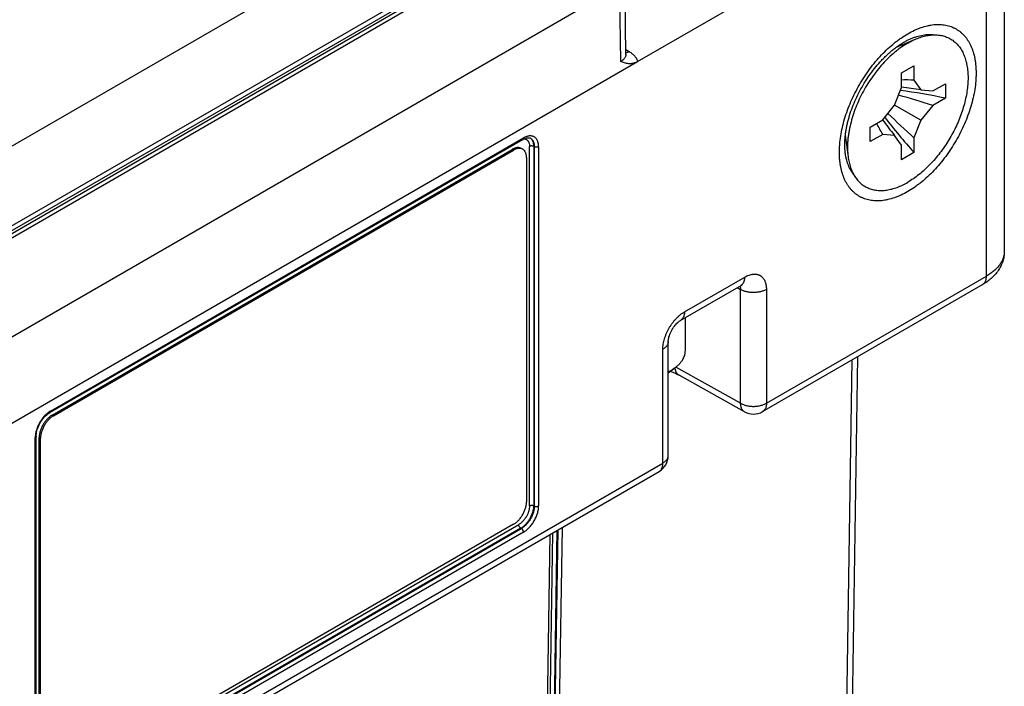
# Model space of a CAD drawing. Header units: inches. Extents: x 0 to 34, y 0 to 22.
# Tile 32 of 103: x 5.1 to 6.7, y 15.5 to 16.6. Entities that reach past the tile are written whole.
import ezdxf

# ---------------------------------------------------------------- set-up
doc = ezdxf.new("R2010")
doc.units = ezdxf.units.IN
doc.header["$LTSCALE"] = 1.87
doc.header["$MEASUREMENT"] = 0
doc.layers.get('0').update_dxf_attribs({"linetype": 'CONTINUOUS'})

msp = doc.modelspace()

# ---------------------------------------------------------------- linework, layer by layer
at = {"color": 7, "linetype": 'CONTINUOUS'}
for p, q in [((6.7342, 16.8979), (6.7342, 16.2368)), ((5.9183, 16.8758), (4.9119, 16.2948)), ((6.7049, 16.1962), (6.7049, 16.8769)), ((4.9436, 16.1632), (6.0331, 16.7923)), ((5.9741, 16.7774), (4.9693, 16.1973)), ((4.9748, 16.1928), (5.9756, 16.7707)), ((5.9831, 16.7699), (4.9822, 16.1921)), ((6.1149, 16.5595), (6.113, 16.6832)), ((6.1341, 16.5473), (6.3861, 16.6928)), ((6.1042, 16.6707), (5.0138, 16.0412)), ((6.1042, 16.6707), (6.1061, 16.5472)), ((6.5575, 16.5708), (6.5897, 16.5843)), ((6.1148, 16.5668), (6.12, 16.5638)), ((4.9858, 15.8843), (6.1341, 16.5473)), ((6.5659, 16.5288), (6.5864, 16.5406)), ((6.5864, 16.5406), (6.5864, 16.517)), ((6.5659, 16.5051), (6.5659, 16.5288)), ((6.5547, 16.4761), (6.5659, 16.5051)), ((6.5669, 16.5051), (6.566, 16.5052)), ((6.5864, 16.517), (6.5977, 16.501)), ((6.6172, 16.4992), (6.6377, 16.5111)), ((6.6377, 16.5111), (6.6377, 16.4874)), ((6.5977, 16.501), (6.6172, 16.4992)), ((6.6377, 16.4874), (6.6172, 16.4755)), ((6.5352, 16.4519), (6.5547, 16.4761)), ((6.5977, 16.4513), (6.5547, 16.4761)), ((6.6172, 16.4755), (6.5977, 16.4513)), ((6.5147, 16.44), (6.5352, 16.4519)), ((6.5147, 16.4163), (6.5147, 16.44)), ((6.5357, 16.451), (6.5352, 16.4518)), ((6.5977, 16.4513), (6.5864, 16.4223)), ((5.1729, 15.9752), (5.9473, 16.4223)), ((5.9576, 16.4223), (5.9586, 16.4218)), ((6.474, 16.4263), (6.4785, 16.3917)), ((6.5352, 16.4282), (6.5147, 16.4163)), ((6.5547, 16.4264), (6.5352, 16.4282)), ((6.5659, 16.4104), (6.5547, 16.4264)), ((6.5864, 16.4223), (6.5864, 16.3986)), ((5.1719, 15.9729), (5.9462, 16.42)), ((5.9571, 15.8205), (5.9571, 16.4084)), ((5.9586, 16.4218), (5.9586, 16.4218)), ((5.965, 16.408), (5.9642, 16.4084)), ((5.9642, 16.4084), (5.9642, 15.8205)), ((5.965, 15.82), (5.965, 16.408)), ((5.972, 16.408), (5.972, 15.8201)), ((6.5659, 16.3867), (6.5659, 16.4104)), ((5.1758, 15.9689), (5.9288, 16.4037)), ((5.1779, 15.9676), (5.931, 16.4025)), ((5.9288, 16.4037), (5.931, 16.4025)), ((5.9438, 16.4052), (5.946, 16.4039)), ((5.9522, 16.3902), (5.9522, 15.8268)), ((6.5864, 16.3986), (6.5659, 16.3867)), ((6.2045, 16.1241), (6.3033, 16.1811)), ((6.2107, 16.1378), (6.3095, 16.1948)), ((6.3386, 15.9745), (6.6987, 16.1824)), ((6.3448, 15.9882), (6.7049, 16.1962)), ((6.297, 16.1775), (6.3026, 16.1743)), ((6.3026, 15.9881), (6.3026, 16.1743)), ((6.3448, 16.1744), (6.3448, 15.9882)), ((6.2116, 16.1282), (6.2116, 16.0738)), ((6.1842, 15.9027), (6.1842, 16.0888)), ((6.1754, 15.8904), (6.1754, 16.0766)), ((6.4687, 14.9736), (6.4852, 16.0592)), ((6.4938, 16.0641), (6.4775, 14.9841)), ((6.1842, 16.0379), (6.1949, 16.0459)), ((6.3026, 15.9881), (6.1967, 16.0472)), ((6.309, 15.9743), (6.2018, 16.034)), ((5.1758, 15.9689), (5.1779, 15.9676)), ((5.1482, 15.3444), (5.1482, 15.9323)), ((5.1496, 15.3464), (5.1496, 15.9344)), ((5.1546, 15.3688), (5.1546, 15.9321)), ((5.1546, 15.9321), (5.1567, 15.9309)), ((5.1567, 15.3675), (5.1567, 15.9309)), ((4.9448, 15.1799), (6.1754, 15.8904)), ((4.9385, 15.1661), (6.1692, 15.8767)), ((5.9642, 15.8205), (5.965, 15.82)), ((5.1651, 15.3428), (5.9395, 15.7899)), ((5.943, 15.7837), (5.1686, 15.3367)), ((5.1694, 15.3362), (5.9437, 15.7833)), ((5.931, 15.7901), (5.1779, 15.3553)), ((5.9437, 15.7833), (5.943, 15.7837)), ((5.9888, 14.8932), (6.0024, 15.7804)), ((6.0032, 15.7808), (5.9895, 14.8927)), ((6.0103, 15.7849), (5.9966, 14.8931)), ((5.9473, 15.7772), (5.1729, 15.3301)), ((5.9902, 15.7734), (5.9769, 14.9002)), ((5.9818, 14.8936), (5.9953, 15.7763))]:
    msp.add_line(p, q, dxfattribs=at)
for points in [[(6.115, 16.5587), (6.115, 16.5587), (6.115, 16.5588), (6.1149, 16.5591), (6.1149, 16.5595)], [(5.9462, 16.42), (5.9478, 16.4208), (5.9494, 16.4215), (5.9509, 16.4221), (5.9524, 16.4225), (5.9538, 16.4227), (5.9551, 16.4227), (5.9564, 16.4226), (5.9576, 16.4223)], [(6.3033, 16.1811), (6.3039, 16.1815), (6.3045, 16.1817), (6.3049, 16.1819), (6.3051, 16.182), (6.3052, 16.182)], [(6.1842, 16.0888), (6.1842, 16.0895), (6.1843, 16.0906), (6.1844, 16.0919), (6.1846, 16.0934), (6.185, 16.095), (6.1854, 16.0968), (6.186, 16.0986), (6.1867, 16.1006), (6.1875, 16.1026), (6.1884, 16.1046), (6.1894, 16.1067), (6.1905, 16.1087), (6.1917, 16.1107), (6.193, 16.1126), (6.1943, 16.1144), (6.1957, 16.1161), (6.197, 16.1177), (6.1983, 16.1191), (6.1996, 16.1203), (6.2008, 16.1214), (6.202, 16.1224), (6.203, 16.1231), (6.204, 16.1238), (6.2045, 16.1241)], [(6.1877, 16.0405), (6.19, 16.0397), (6.1943, 16.0378), (6.1983, 16.0359), (6.2018, 16.034)], [(5.1496, 15.9344), (5.1497, 15.936), (5.1499, 15.9382), (5.1502, 15.9405), (5.1507, 15.9429), (5.1514, 15.9453), (5.1522, 15.9477), (5.1532, 15.9502), (5.1543, 15.9527), (5.1555, 15.9551), (5.1569, 15.9574), (5.1584, 15.9597), (5.1599, 15.9619), (5.1616, 15.964), (5.1633, 15.9659), (5.1651, 15.9677), (5.1668, 15.9693), (5.1686, 15.9708), (5.1704, 15.972), (5.1719, 15.9729)]]:
    msp.add_lwpolyline(points, dxfattribs=at)
for centre, radius, start, end in [((6.5607, 16.5299), 0.0417, 92.1216, 93.2333), ((6.5752, 16.2242), 0.293, 87.8073, 91.8198), ((6.5175, 16.0211), 0.4866, 80.5148, 84.2875), ((6.2401, 15.3137), 1.2215, 72.0159, 74.7683), ((6.42, 15.4466), 1.0633, 78.1873, 82.2198), ((7.3791, 17.1076), 1.0635, 217.7802, 221.8122), ((7.4042, 17.3299), 1.2217, 225.2311, 227.9831), ((6.7832, 16.5843), 0.293, 208.1772, 212.1893), ((6.9302, 16.7358), 0.4866, 215.7103, 219.4827), ((6.511, 16.444), 0.0416, 206.7686, 207.711), ((5.9529, 16.4135), 0.01, 55.6206, 57.4449), ((6.2982, 16.1899), 0.0101, 300.0313, 311.68), ((6.6937, 16.1911), 0.01, 300.0016, 300.2902), ((6.3236, 16.0005), 0.03, 240.8646, 300.002), ((6.1542, 15.9027), 0.03, 300.0008, 0)]:
    msp.add_arc(centre, radius, start, end, dxfattribs=at)
for points, knots in [([(6.5762, 16.5928), (6.5798, 16.5949), (6.5852, 16.5977), (6.5925, 16.6009), (6.5996, 16.6036), (6.6068, 16.6057), (6.6138, 16.6071), (6.6189, 16.6078), (6.624, 16.6081), (6.6289, 16.6081), (6.6337, 16.6077), (6.6383, 16.607), (6.6428, 16.606), (6.6472, 16.6046), (6.6513, 16.6028), (6.6553, 16.6007), (6.6591, 16.5983), (6.6627, 16.5956), (6.6661, 16.5925), (6.6693, 16.5892), (6.6722, 16.5855), (6.6749, 16.5815), (6.6774, 16.5773), (6.6796, 16.5728), (6.6816, 16.568), (6.6839, 16.5612), (6.6857, 16.554), (6.6869, 16.5465), (6.6875, 16.5406), (6.6879, 16.5345), (6.6881, 16.5282), (6.6879, 16.5218), (6.6874, 16.513), (6.686, 16.5016), (6.6833, 16.4878), (6.6796, 16.4738), (6.6749, 16.4596), (6.6693, 16.4455), (6.6628, 16.4316), (6.6554, 16.418), (6.6473, 16.4048), (6.6385, 16.3922), (6.6291, 16.3802), (6.6192, 16.3691), (6.6089, 16.3588), (6.5999, 16.3511), (6.5927, 16.3454), (6.5855, 16.3402), (6.5799, 16.3367), (6.5762, 16.3346)], [0, 0, 0, 0, 0.030986, 0.04588, 0.060372, 0.088149, 0.101466, 0.114417, 0.127026, 0.139319, 0.151328, 0.163092, 0.174652, 0.186056, 0.197354, 0.208597, 0.21984, 0.231137, 0.242541, 0.254101, 0.265864, 0.277874, 0.290166, 0.302774, 0.315725, 0.32904, 0.356817, 0.371307, 0.386202, 0.401498, 0.417193, 0.433278, 0.449741, 0.483741, 0.51906, 0.555525, 0.592938, 0.631078, 0.669711, 0.708594, 0.747477, 0.78611, 0.824251, 0.861664, 0.89813, 0.93345, 0.950628, 0.967457, 1, 1, 1, 1]), ([(6.5762, 16.3346), (6.5726, 16.3325), (6.5672, 16.3297), (6.5598, 16.3265), (6.5527, 16.3238), (6.5456, 16.3217), (6.5386, 16.3203), (6.5334, 16.3196), (6.5284, 16.3193), (6.5235, 16.3193), (6.5187, 16.3197), (6.5141, 16.3204), (6.5096, 16.3214), (6.5052, 16.3228), (6.5011, 16.3246), (6.4971, 16.3267), (6.4933, 16.3291), (6.4897, 16.3318), (6.4863, 16.3349), (6.4831, 16.3382), (6.4802, 16.3419), (6.4775, 16.3459), (6.475, 16.3501), (6.4728, 16.3546), (6.4708, 16.3594), (6.4685, 16.3662), (6.4667, 16.3734), (6.4655, 16.3809), (6.4648, 16.3868), (6.4644, 16.3929), (6.4643, 16.3992), (6.4644, 16.4056), (6.465, 16.4144), (6.4664, 16.4258), (6.469, 16.4396), (6.4727, 16.4536), (6.4774, 16.4678), (6.4831, 16.4819), (6.4896, 16.4958), (6.497, 16.5094), (6.5051, 16.5226), (6.5139, 16.5352), (6.5233, 16.5472), (6.5332, 16.5583), (6.5435, 16.5685), (6.5524, 16.5763), (6.5597, 16.582), (6.5669, 16.5871), (6.5724, 16.5907), (6.5762, 16.5928)], [0, 0, 0, 0, 0.030986, 0.04588, 0.060372, 0.088149, 0.101466, 0.114417, 0.127026, 0.139319, 0.151328, 0.163092, 0.174652, 0.186056, 0.197354, 0.208597, 0.21984, 0.231137, 0.242541, 0.254101, 0.265864, 0.277874, 0.290166, 0.302774, 0.315725, 0.32904, 0.356817, 0.371307, 0.386202, 0.401498, 0.417193, 0.433278, 0.449741, 0.483741, 0.51906, 0.555525, 0.592938, 0.631078, 0.669711, 0.708594, 0.747477, 0.78611, 0.824251, 0.861664, 0.89813, 0.93345, 0.950628, 0.967457, 1, 1, 1, 1]), ([(6.57, 16.5791), (6.5718, 16.5801), (6.5753, 16.5821), (6.5789, 16.5838), (6.5807, 16.5845)], [0, 0, 0, 0, 0.514289, 1, 1, 1, 1]), ([(6.5897, 16.5843), (6.5926, 16.5856), (6.5971, 16.5872), (6.6032, 16.5889), (6.609, 16.5902), (6.6148, 16.5909), (6.6205, 16.5911), (6.6245, 16.5909), (6.6285, 16.5905), (6.6324, 16.5898), (6.6362, 16.5888), (6.6398, 16.5875), (6.6433, 16.586), (6.6466, 16.5842), (6.6498, 16.5821), (6.6528, 16.5798), (6.6556, 16.5772), (6.6583, 16.5743), (6.6608, 16.5712), (6.6631, 16.5679), (6.6652, 16.5643), (6.6677, 16.5592), (6.6704, 16.5523), (6.6728, 16.5433), (6.6743, 16.5336), (6.675, 16.5234), (6.6747, 16.5125), (6.6736, 16.5013), (6.6717, 16.4898), (6.6689, 16.478), (6.6654, 16.4661), (6.661, 16.4541), (6.6559, 16.4423), (6.6501, 16.4306), (6.6436, 16.4193), (6.6366, 16.4083), (6.629, 16.3978), (6.621, 16.3879), (6.6125, 16.3786), (6.6038, 16.3701), (6.5948, 16.3624), (6.5856, 16.3556), (6.5793, 16.3516), (6.5762, 16.3498)], [0, 0, 0, 0, 0.028752, 0.042562, 0.056003, 0.081826, 0.09426, 0.106408, 0.118299, 0.129972, 0.141465, 0.152824, 0.164094, 0.175324, 0.186563, 0.197861, 0.209265, 0.220821, 0.232571, 0.244555, 0.256807, 0.269357, 0.295438, 0.322958, 0.352001, 0.382583, 0.414671, 0.448186, 0.483012, 0.519001, 0.55598, 0.593756, 0.632123, 0.670859, 0.709741, 0.748539, 0.787028, 0.824985, 0.8622, 0.898475, 0.933632, 0.967515, 1, 1, 1, 1]), ([(6.5762, 16.5776), (6.5784, 16.5789), (6.5828, 16.5813), (6.5874, 16.5834), (6.5897, 16.5843)], [0, 0, 0, 0, 0.509104, 1, 1, 1, 1]), ([(6.5807, 16.5845), (6.5824, 16.5853), (6.5858, 16.5866), (6.5925, 16.5889), (6.5992, 16.5905), (6.6059, 16.5914), (6.6106, 16.5917), (6.6153, 16.5916), (6.6183, 16.5913), (6.6198, 16.5911)], [0, 0, 0, 0, 0.138814, 0.273395, 0.53005, 0.652579, 0.771518, 0.887193, 1, 1, 1, 1]), ([(6.4738, 16.3994), (6.4736, 16.4011), (6.4733, 16.4045), (6.4731, 16.4098), (6.4732, 16.4154), (6.4735, 16.4212), (6.4741, 16.4272), (6.4749, 16.4334), (6.476, 16.4397), (6.4774, 16.4462), (6.4791, 16.4527), (6.4817, 16.4616), (6.4856, 16.4728), (6.4912, 16.4861), (6.4976, 16.4993), (6.505, 16.5121), (6.513, 16.5244), (6.5217, 16.536), (6.5294, 16.545), (6.5357, 16.5518), (6.5406, 16.5566), (6.5454, 16.5611), (6.5503, 16.5654), (6.5553, 16.5693), (6.5602, 16.5729), (6.5651, 16.5762), (6.5683, 16.5782), (6.57, 16.5791)], [0, 0, 0, 0, 0.023804, 0.048842, 0.075051, 0.102359, 0.130697, 0.159988, 0.19016, 0.221134, 0.252834, 0.285183, 0.351503, 0.41947, 0.488447, 0.557793, 0.626865, 0.695021, 0.761623, 0.794148, 0.826047, 0.857243, 0.887658, 0.917216, 0.945842, 0.973461, 1, 1, 1, 1]), ([(6.5762, 16.5776), (6.5726, 16.5755), (6.5673, 16.5721), (6.5604, 16.5671), (6.5534, 16.5615), (6.5449, 16.5539), (6.5351, 16.5438), (6.5258, 16.5328), (6.5171, 16.521), (6.509, 16.5086), (6.5017, 16.4957), (6.4952, 16.4824), (6.4897, 16.4689), (6.4851, 16.4553), (6.4821, 16.444), (6.4803, 16.4351), (6.4792, 16.4285), (6.4783, 16.422), (6.4778, 16.4157), (6.4775, 16.4094), (6.4776, 16.4015), (6.478, 16.3956), (6.4785, 16.3917)], [0, 0, 0, 0, 0.056666, 0.086047, 0.116078, 0.177917, 0.241827, 0.307385, 0.374127, 0.44156, 0.509178, 0.576466, 0.642921, 0.708057, 0.771419, 0.802311, 0.832611, 0.862277, 0.891274, 0.919568, 0.947135, 1, 1, 1, 1]), ([(6.1149, 16.5595), (6.1149, 16.5589), (6.1148, 16.5578), (6.1144, 16.5561), (6.1136, 16.5544), (6.1126, 16.5528), (6.1114, 16.5512), (6.1098, 16.5497), (6.1081, 16.5484), (6.1068, 16.5476), (6.1061, 16.5472)], [0, 0, 0, 0, 0.108328, 0.218451, 0.332302, 0.4515, 0.57726, 0.710382, 0.851273, 1, 1, 1, 1]), ([(6.1148, 16.5619), (6.1157, 16.562), (6.117, 16.5624), (6.1187, 16.5631), (6.1196, 16.5635), (6.12, 16.5638)], [0, 0, 0, 0, 0.472783, 0.729597, 1, 1, 1, 1]), ([(6.12, 16.5638), (6.1209, 16.5632), (6.1227, 16.5621), (6.1252, 16.5603), (6.1275, 16.5583), (6.1294, 16.5563), (6.1308, 16.5545), (6.1318, 16.553), (6.1326, 16.5515), (6.1335, 16.5496), (6.1339, 16.5481), (6.1341, 16.5473)], [0, 0, 0, 0, 0.145357, 0.284429, 0.417227, 0.543931, 0.664897, 0.723415, 0.780722, 0.892076, 1, 1, 1, 1]), ([(6.1341, 16.5473), (6.1335, 16.5469), (6.1322, 16.5462), (6.1302, 16.5454), (6.1282, 16.5447), (6.1263, 16.5442), (6.1244, 16.5439), (6.1226, 16.5437), (6.1208, 16.5437), (6.119, 16.5438), (6.1173, 16.544), (6.1151, 16.5444), (6.1124, 16.545), (6.1092, 16.5461), (6.1071, 16.5468), (6.1061, 16.5472)], [0, 0, 0, 0, 0.076955, 0.150577, 0.221129, 0.288932, 0.354338, 0.417709, 0.479397, 0.539726, 0.598985, 0.657427, 0.772623, 0.886569, 1, 1, 1, 1]), ([(5.9462, 16.42), (5.9463, 16.4201), (5.9465, 16.4202), (5.9467, 16.4204), (5.9468, 16.4206), (5.947, 16.4209), (5.9471, 16.4212), (5.9472, 16.4217), (5.9473, 16.422), (5.9473, 16.4223)], [0, 0, 0, 0, 0.108047, 0.218132, 0.332106, 0.451504, 0.577464, 0.710721, 1, 1, 1, 1]), ([(5.972, 16.408), (5.972, 16.4089), (5.9719, 16.4103), (5.9717, 16.412), (5.9715, 16.4137), (5.971, 16.4157), (5.9702, 16.4178), (5.9691, 16.4198), (5.9681, 16.4212), (5.9671, 16.4222), (5.9662, 16.4231), (5.9648, 16.4241), (5.963, 16.4249), (5.961, 16.4255), (5.9589, 16.4257), (5.9567, 16.4256), (5.9544, 16.4252), (5.952, 16.4246), (5.9496, 16.4236), (5.948, 16.4227), (5.9473, 16.4223)], [0, 0, 0, 0, 0.074296, 0.110009, 0.144756, 0.211363, 0.274311, 0.333984, 0.390953, 0.418674, 0.446018, 0.50002, 0.554023, 0.609048, 0.666015, 0.725687, 0.788646, 0.855255, 0.925701, 1, 1, 1, 1]), ([(5.9438, 16.4052), (5.9434, 16.4055), (5.9423, 16.4059), (5.9406, 16.4064), (5.9388, 16.4066), (5.9369, 16.4065), (5.935, 16.4062), (5.9329, 16.4056), (5.9309, 16.4048), (5.9295, 16.4041), (5.9288, 16.4037)], [0, 0, 0, 0, 0.10801, 0.218057, 0.331994, 0.451351, 0.577271, 0.710496, 0.851391, 1, 1, 1, 1]), ([(5.9481, 16.421), (5.9484, 16.421), (5.9491, 16.4209), (5.9501, 16.4207), (5.951, 16.4204), (5.9519, 16.4199), (5.9527, 16.4194), (5.9534, 16.4188), (5.9541, 16.4181), (5.9547, 16.4173), (5.9553, 16.4165), (5.956, 16.4152), (5.9566, 16.4134), (5.9571, 16.411), (5.9571, 16.4093), (5.9571, 16.4084)], [0, 0, 0, 0, 0.058689, 0.115945, 0.172183, 0.227864, 0.283469, 0.339484, 0.396378, 0.454581, 0.514477, 0.576385, 0.707101, 0.848171, 1, 1, 1, 1]), ([(5.9642, 16.4084), (5.9639, 16.4086), (5.9634, 16.4088), (5.9626, 16.4091), (5.9616, 16.4092), (5.9607, 16.4093), (5.9597, 16.4092), (5.9588, 16.409), (5.9579, 16.4088), (5.9574, 16.4085), (5.9571, 16.4084)], [0, 0, 0, 0, 0.114495, 0.237859, 0.36757, 0.500544, 0.633441, 0.762932, 0.885949, 1, 1, 1, 1]), ([(5.9586, 16.4218), (5.9591, 16.4215), (5.9601, 16.4209), (5.9614, 16.4196), (5.9625, 16.4182), (5.9634, 16.4165), (5.9641, 16.4146), (5.9646, 16.4125), (5.9649, 16.4103), (5.965, 16.4088), (5.965, 16.408)], [0, 0, 0, 0, 0.108153, 0.218189, 0.332025, 0.451258, 0.577081, 0.710276, 0.851231, 1, 1, 1, 1]), ([(5.9642, 16.4084), (5.9642, 16.4092), (5.9641, 16.4106), (5.9639, 16.4127), (5.9634, 16.4146), (5.9628, 16.4164), (5.962, 16.4181), (5.961, 16.4195), (5.9599, 16.4207), (5.9591, 16.4214), (5.9586, 16.4217)], [0, 0, 0, 0, 0.147562, 0.28794, 0.421142, 0.547441, 0.667412, 0.781958, 0.892312, 1, 1, 1, 1]), ([(5.972, 16.408), (5.9718, 16.4079), (5.9712, 16.4076), (5.9704, 16.4074), (5.9695, 16.4072), (5.9685, 16.4071), (5.9675, 16.4072), (5.9666, 16.4074), (5.9657, 16.4076), (5.9652, 16.4079), (5.965, 16.408)], [0, 0, 0, 0, 0.114051, 0.237068, 0.366559, 0.499456, 0.63243, 0.762141, 0.885506, 1, 1, 1, 1]), ([(5.946, 16.4039), (5.9455, 16.4042), (5.9444, 16.4047), (5.9427, 16.4052), (5.9409, 16.4054), (5.939, 16.4053), (5.9371, 16.405), (5.9351, 16.4044), (5.933, 16.4036), (5.9316, 16.4028), (5.931, 16.4025)], [0, 0, 0, 0, 0.10801, 0.218057, 0.331994, 0.451351, 0.577271, 0.710496, 0.851391, 1, 1, 1, 1]), ([(5.9522, 16.3902), (5.9522, 16.391), (5.9521, 16.3925), (5.9518, 16.3947), (5.9513, 16.3968), (5.9506, 16.3986), (5.9497, 16.4003), (5.9487, 16.4018), (5.9474, 16.403), (5.9465, 16.4037), (5.946, 16.4039)], [0, 0, 0, 0, 0.148606, 0.2895, 0.422723, 0.548642, 0.668, 0.781938, 0.891987, 1, 1, 1, 1]), ([(6.4877, 16.3622), (6.4868, 16.3634), (6.485, 16.3659), (6.4826, 16.3699), (6.4804, 16.3742), (6.4779, 16.3803), (6.4759, 16.3869), (6.4745, 16.3939), (6.474, 16.3975), (6.4738, 16.3994)], [0, 0, 0, 0, 0.112807, 0.228483, 0.347423, 0.469952, 0.726606, 0.861186, 1, 1, 1, 1]), ([(6.4785, 16.3917), (6.4789, 16.3887), (6.4799, 16.3827), (6.4822, 16.3742), (6.4854, 16.3665), (6.4886, 16.3605), (6.4915, 16.3563), (6.4939, 16.3533), (6.4964, 16.3506), (6.4991, 16.348), (6.502, 16.3458), (6.505, 16.3437), (6.5081, 16.3419), (6.5114, 16.3404), (6.5148, 16.3391), (6.5183, 16.338), (6.5219, 16.3372), (6.5257, 16.3367), (6.5295, 16.3364), (6.5349, 16.3363), (6.5417, 16.3369), (6.5502, 16.3387), (6.5588, 16.3414), (6.5676, 16.3451), (6.5733, 16.3481), (6.5762, 16.3498)], [0, 0, 0, 0, 0.070251, 0.136975, 0.20037, 0.260778, 0.290028, 0.318733, 0.346976, 0.374853, 0.402464, 0.429914, 0.457313, 0.48477, 0.512393, 0.540289, 0.568557, 0.597291, 0.626576, 0.656489, 0.718425, 0.783549, 0.852124, 0.924274, 1, 1, 1, 1]), ([(6.7342, 16.2369), (6.7342, 16.2354), (6.7341, 16.2326), (6.7336, 16.2285), (6.7328, 16.2243), (6.7316, 16.2203), (6.7302, 16.2163), (6.7285, 16.2125), (6.7265, 16.2088), (6.7242, 16.2052), (6.7217, 16.2018), (6.7181, 16.1975), (6.713, 16.1924), (6.7062, 16.187), (6.7013, 16.1839), (6.6987, 16.1824)], [0, 0, 0, 0, 0.061809, 0.123606, 0.185377, 0.247118, 0.308838, 0.370556, 0.432306, 0.494134, 0.556101, 0.618277, 0.743519, 0.870565, 1, 1, 1, 1]), ([(6.7342, 16.2368), (6.7342, 16.2359), (6.7341, 16.234), (6.7338, 16.2312), (6.7332, 16.2284), (6.7323, 16.2256), (6.7312, 16.2228), (6.7295, 16.2192), (6.7267, 16.2147), (6.7224, 16.2096), (6.7173, 16.2047), (6.7115, 16.2002), (6.7072, 16.1975), (6.7049, 16.1962)], [0, 0, 0, 0, 0.05372, 0.107719, 0.162254, 0.217566, 0.27388, 0.331401, 0.450686, 0.576641, 0.709996, 0.851106, 1, 1, 1, 1]), ([(6.3095, 16.1948), (6.3106, 16.1955), (6.3129, 16.1967), (6.3163, 16.1981), (6.3191, 16.1989), (6.3214, 16.1993), (6.3235, 16.1996), (6.3261, 16.1997), (6.3286, 16.1994), (6.3305, 16.199), (6.3319, 16.1985), (6.3332, 16.198), (6.3345, 16.1973), (6.3357, 16.1966), (6.3368, 16.1957), (6.3379, 16.1947), (6.3392, 16.1933), (6.3407, 16.1913), (6.342, 16.189), (6.3428, 16.187), (6.3435, 16.1848), (6.3442, 16.1819), (6.3447, 16.1783), (6.3448, 16.1757), (6.3448, 16.1744)], [0, 0, 0, 0, 0.074286, 0.144716, 0.211315, 0.243241, 0.274291, 0.333957, 0.390914, 0.418629, 0.44597, 0.473055, 0.500011, 0.526967, 0.554052, 0.581391, 0.609106, 0.666061, 0.725723, 0.756772, 0.788697, 0.855291, 0.925718, 1, 1, 1, 1]), ([(6.3049, 16.1823), (6.3053, 16.1826), (6.306, 16.1833), (6.3069, 16.1846), (6.3077, 16.186), (6.3083, 16.1875), (6.3089, 16.1892), (6.3092, 16.191), (6.3094, 16.1929), (6.3095, 16.1942), (6.3095, 16.1948)], [0, 0, 0, 0, 0.107871, 0.219047, 0.334615, 0.455427, 0.582096, 0.714999, 0.85431, 1, 1, 1, 1]), ([(6.6988, 16.1825), (6.6993, 16.1827), (6.7002, 16.1834), (6.7014, 16.1846), (6.7025, 16.1861), (6.7034, 16.1878), (6.7041, 16.1896), (6.7046, 16.1917), (6.7049, 16.1939), (6.7049, 16.1954), (6.7049, 16.1962)], [0, 0, 0, 0, 0.107986, 0.218051, 0.332027, 0.451424, 0.577369, 0.710593, 0.851456, 1, 1, 1, 1]), ([(6.3015, 16.1801), (6.3019, 16.1792), (6.3023, 16.1778), (6.3026, 16.1759), (6.3026, 16.1749), (6.3026, 16.1743)], [0, 0, 0, 0, 0.470714, 0.727973, 1, 1, 1, 1]), ([(6.3448, 16.1744), (6.3441, 16.174), (6.3426, 16.1732), (6.3403, 16.1722), (6.3378, 16.1714), (6.3351, 16.1706), (6.3324, 16.1701), (6.3296, 16.1697), (6.3267, 16.1694), (6.3238, 16.1693), (6.3208, 16.1694), (6.3179, 16.1696), (6.3151, 16.17), (6.3123, 16.1706), (6.3097, 16.1713), (6.3072, 16.1722), (6.3048, 16.1731), (6.3033, 16.1739), (6.3026, 16.1743)], [0, 0, 0, 0, 0.055793, 0.114073, 0.174605, 0.237096, 0.30121, 0.366576, 0.432796, 0.499458, 0.566138, 0.632414, 0.697873, 0.762115, 0.824765, 0.885485, 0.943977, 1, 1, 1, 1]), ([(6.1754, 16.0766), (6.1754, 16.078), (6.1755, 16.0808), (6.176, 16.085), (6.1769, 16.0894), (6.1781, 16.0938), (6.1795, 16.0983), (6.1813, 16.1027), (6.1834, 16.1072), (6.1857, 16.1115), (6.1883, 16.1156), (6.1911, 16.1196), (6.194, 16.1234), (6.1972, 16.1269), (6.2004, 16.1301), (6.2038, 16.1331), (6.2072, 16.1356), (6.2096, 16.1371), (6.2107, 16.1378)], [0, 0, 0, 0, 0.055837, 0.114176, 0.174779, 0.237348, 0.301544, 0.366987, 0.433278, 0.499996, 0.566713, 0.633004, 0.698449, 0.762645, 0.825216, 0.88582, 0.944161, 1, 1, 1, 1]), ([(6.2107, 16.1378), (6.2107, 16.137), (6.2107, 16.1355), (6.2104, 16.1333), (6.2099, 16.1313), (6.2092, 16.1294), (6.2083, 16.1277), (6.2072, 16.1263), (6.206, 16.125), (6.205, 16.1244), (6.2045, 16.1241)], [0, 0, 0, 0, 0.148606, 0.289499, 0.422722, 0.548642, 0.668, 0.781938, 0.891987, 1, 1, 1, 1]), ([(6.1842, 16.0888), (6.1842, 16.0883), (6.1841, 16.0871), (6.1836, 16.0854), (6.1829, 16.0838), (6.1819, 16.0822), (6.1806, 16.0806), (6.1791, 16.0792), (6.1774, 16.0778), (6.1761, 16.077), (6.1754, 16.0766)], [0, 0, 0, 0, 0.108015, 0.218066, 0.332005, 0.451364, 0.577284, 0.710506, 0.851397, 1, 1, 1, 1]), ([(6.2116, 16.0738), (6.2116, 16.0732), (6.2115, 16.0719), (6.2113, 16.07), (6.211, 16.0682), (6.2104, 16.0657), (6.2092, 16.0626), (6.2077, 16.0596), (6.2062, 16.0572), (6.2045, 16.0549), (6.2021, 16.052), (6.1987, 16.0488), (6.1962, 16.0468), (6.1949, 16.0459)], [0, 0, 0, 0, 0.055776, 0.111743, 0.168087, 0.224988, 0.341078, 0.461308, 0.523324, 0.58673, 0.717996, 0.855661, 1, 1, 1, 1]), ([(6.1949, 16.0459), (6.1933, 16.0446), (6.1898, 16.0423), (6.1861, 16.0403), (6.1842, 16.0393)], [0, 0, 0, 0, 0.487325, 1, 1, 1, 1]), ([(6.2018, 16.034), (6.2014, 16.0343), (6.2005, 16.0349), (6.1993, 16.036), (6.1983, 16.0373), (6.1975, 16.0385), (6.197, 16.0396), (6.1965, 16.0407), (6.1961, 16.0422), (6.1957, 16.0442), (6.1955, 16.0456), (6.1955, 16.0463)], [0, 0, 0, 0, 0.110183, 0.222084, 0.337293, 0.457163, 0.51922, 0.582814, 0.714887, 0.853886, 1, 1, 1, 1]), ([(6.3026, 15.9881), (6.3033, 15.9877), (6.3048, 15.987), (6.3072, 15.986), (6.3097, 15.9851), (6.3123, 15.9844), (6.3151, 15.9839), (6.3179, 15.9835), (6.3208, 15.9832), (6.3238, 15.9831), (6.3267, 15.9832), (6.3296, 15.9835), (6.3324, 15.9839), (6.3351, 15.9845), (6.3378, 15.9852), (6.3403, 15.9861), (6.3426, 15.9871), (6.3441, 15.9878), (6.3448, 15.9882)], [0, 0, 0, 0, 0.056023, 0.114515, 0.175235, 0.237885, 0.302127, 0.367586, 0.433862, 0.500542, 0.567204, 0.633424, 0.69879, 0.762904, 0.825395, 0.885927, 0.944207, 1, 1, 1, 1]), ([(6.309, 15.9743), (6.3085, 15.9746), (6.3075, 15.9752), (6.3063, 15.9765), (6.3052, 15.9779), (6.3042, 15.9796), (6.3035, 15.9815), (6.303, 15.9836), (6.3027, 15.9858), (6.3026, 15.9873), (6.3026, 15.9881)], [0, 0, 0, 0, 0.107754, 0.217584, 0.331376, 0.450679, 0.576644, 0.710006, 0.851117, 1, 1, 1, 1]), ([(6.3448, 15.9882), (6.3448, 15.9875), (6.3448, 15.9859), (6.3445, 15.9837), (6.344, 15.9817), (6.3433, 15.9798), (6.3424, 15.9781), (6.3413, 15.9767), (6.3401, 15.9755), (6.3391, 15.9748), (6.3386, 15.9745)], [0, 0, 0, 0, 0.148606, 0.289499, 0.422722, 0.548642, 0.668, 0.781938, 0.891987, 1, 1, 1, 1]), ([(5.1729, 15.9752), (5.1721, 15.9747), (5.1704, 15.9737), (5.168, 15.9719), (5.1657, 15.9698), (5.1634, 15.9676), (5.1612, 15.9651), (5.1591, 15.9624), (5.1572, 15.9597), (5.1554, 15.9567), (5.1537, 15.9537), (5.1523, 15.9506), (5.1511, 15.9475), (5.15, 15.9444), (5.1492, 15.9413), (5.1486, 15.9382), (5.1482, 15.9352), (5.1482, 15.9333), (5.1482, 15.9323)], [0, 0, 0, 0, 0.055839, 0.114181, 0.174785, 0.237359, 0.301556, 0.366998, 0.433289, 0.500007, 0.566725, 0.633013, 0.698457, 0.762654, 0.825223, 0.885826, 0.944163, 1, 1, 1, 1]), ([(5.1729, 15.9752), (5.1729, 15.9749), (5.1729, 15.9746), (5.1728, 15.9741), (5.1726, 15.9738), (5.1725, 15.9735), (5.1723, 15.9733), (5.1721, 15.9731), (5.1719, 15.973), (5.1719, 15.9729)], [0, 0, 0, 0, 0.289279, 0.422536, 0.548496, 0.667894, 0.781868, 0.891953, 1, 1, 1, 1]), ([(5.1758, 15.9689), (5.1751, 15.9685), (5.1736, 15.9676), (5.1716, 15.966), (5.1696, 15.9643), (5.1676, 15.9623), (5.1657, 15.9602), (5.164, 15.9579), (5.1623, 15.9556), (5.1608, 15.953), (5.1594, 15.9505), (5.1581, 15.9478), (5.157, 15.9451), (5.1562, 15.9425), (5.1555, 15.9398), (5.1549, 15.9372), (5.1546, 15.9346), (5.1546, 15.9329), (5.1546, 15.9321)], [0, 0, 0, 0, 0.05584, 0.114181, 0.174786, 0.237357, 0.301553, 0.366997, 0.433288, 0.500005, 0.566723, 0.633013, 0.698456, 0.762651, 0.825221, 0.885824, 0.944163, 1, 1, 1, 1]), ([(5.1779, 15.9676), (5.1772, 15.9672), (5.1758, 15.9663), (5.1737, 15.9648), (5.1717, 15.963), (5.1697, 15.9611), (5.1679, 15.959), (5.1661, 15.9567), (5.1644, 15.9543), (5.1629, 15.9518), (5.1615, 15.9492), (5.1602, 15.9466), (5.1592, 15.9439), (5.1583, 15.9412), (5.1576, 15.9386), (5.1571, 15.936), (5.1568, 15.9334), (5.1567, 15.9317), (5.1567, 15.9309)], [0, 0, 0, 0, 0.055839, 0.114181, 0.174786, 0.237357, 0.301553, 0.366997, 0.433288, 0.500005, 0.566723, 0.633013, 0.698456, 0.762651, 0.825221, 0.885823, 0.944163, 1, 1, 1, 1]), ([(5.1496, 15.9344), (5.1496, 15.9343), (5.1496, 15.9341), (5.1495, 15.9338), (5.1494, 15.9335), (5.1492, 15.9333), (5.149, 15.933), (5.1487, 15.9327), (5.1484, 15.9325), (5.1482, 15.9323)], [0, 0, 0, 0, 0.108049, 0.218136, 0.332111, 0.45151, 0.57747, 0.710726, 1, 1, 1, 1]), ([(6.1692, 15.8767), (6.1697, 15.877), (6.1706, 15.8776), (6.1719, 15.8789), (6.1729, 15.8803), (6.1738, 15.882), (6.1745, 15.8839), (6.175, 15.8859), (6.1753, 15.8881), (6.1754, 15.8896), (6.1754, 15.8904)], [0, 0, 0, 0, 0.108013, 0.218062, 0.332, 0.451358, 0.577277, 0.710501, 0.851394, 1, 1, 1, 1]), ([(6.1754, 15.8904), (6.1761, 15.8908), (6.1774, 15.8916), (6.1791, 15.893), (6.1806, 15.8944), (6.1819, 15.896), (6.1829, 15.8976), (6.1836, 15.8993), (6.1841, 15.901), (6.1842, 15.9021), (6.1842, 15.9027)], [0, 0, 0, 0, 0.148603, 0.289495, 0.422717, 0.548636, 0.667995, 0.781934, 0.891985, 1, 1, 1, 1]), ([(5.931, 15.7901), (5.9317, 15.7905), (5.9331, 15.7914), (5.9351, 15.793), (5.9372, 15.7947), (5.9391, 15.7966), (5.941, 15.7988), (5.9428, 15.801), (5.9444, 15.8034), (5.946, 15.8059), (5.9474, 15.8085), (5.9486, 15.8111), (5.9497, 15.8138), (5.9506, 15.8165), (5.9513, 15.8192), (5.9518, 15.8218), (5.9521, 15.8243), (5.9522, 15.826), (5.9522, 15.8268)], [0, 0, 0, 0, 0.055839, 0.114181, 0.174786, 0.237357, 0.301553, 0.366997, 0.433288, 0.500005, 0.566723, 0.633013, 0.698456, 0.762651, 0.825221, 0.885823, 0.944163, 1, 1, 1, 1]), ([(5.9571, 15.8205), (5.9571, 15.8198), (5.9571, 15.8184), (5.9568, 15.8163), (5.9564, 15.8141), (5.9558, 15.8119), (5.9551, 15.8096), (5.9542, 15.8074), (5.9532, 15.8052), (5.952, 15.803), (5.9507, 15.801), (5.9493, 15.799), (5.9478, 15.7971), (5.9463, 15.7953), (5.9446, 15.7937), (5.943, 15.7922), (5.9412, 15.7909), (5.9401, 15.7902), (5.9395, 15.7899)], [0, 0, 0, 0, 0.055837, 0.114177, 0.174779, 0.237349, 0.301544, 0.366987, 0.433277, 0.499995, 0.566712, 0.633003, 0.698447, 0.762643, 0.825215, 0.885819, 0.944161, 1, 1, 1, 1]), ([(5.943, 15.7837), (5.9437, 15.7842), (5.9451, 15.7851), (5.9472, 15.7866), (5.9492, 15.7884), (5.9511, 15.7903), (5.953, 15.7924), (5.9548, 15.7947), (5.9564, 15.7971), (5.958, 15.7996), (5.9594, 15.8022), (5.9606, 15.8048), (5.9617, 15.8075), (5.9626, 15.8102), (5.9633, 15.8128), (5.9638, 15.8154), (5.9641, 15.818), (5.9642, 15.8197), (5.9642, 15.8205)], [0, 0, 0, 0, 0.055817, 0.114144, 0.174743, 0.237314, 0.301516, 0.366971, 0.433274, 0.500005, 0.566737, 0.633039, 0.698493, 0.762693, 0.825263, 0.88586, 0.944186, 1, 1, 1, 1]), ([(5.965, 15.82), (5.965, 15.8192), (5.9649, 15.8175), (5.9646, 15.815), (5.9641, 15.8124), (5.9634, 15.8097), (5.9625, 15.807), (5.9614, 15.8043), (5.9602, 15.8017), (5.9588, 15.7991), (5.9572, 15.7966), (5.9556, 15.7942), (5.9538, 15.792), (5.9519, 15.7898), (5.95, 15.7879), (5.9479, 15.7862), (5.9459, 15.7846), (5.9445, 15.7837), (5.9438, 15.7833)], [0, 0, 0, 0, 0.05586, 0.114213, 0.174822, 0.237391, 0.30158, 0.367014, 0.433291, 0.499995, 0.566699, 0.632978, 0.698412, 0.762602, 0.825172, 0.885783, 0.944138, 1, 1, 1, 1]), ([(5.9473, 15.7772), (5.9481, 15.7777), (5.9497, 15.7787), (5.9521, 15.7805), (5.9545, 15.7826), (5.9568, 15.7848), (5.959, 15.7873), (5.961, 15.7899), (5.963, 15.7927), (5.9648, 15.7957), (5.9664, 15.7987), (5.9679, 15.8017), (5.9691, 15.8049), (5.9701, 15.808), (5.971, 15.8111), (5.9716, 15.8142), (5.9719, 15.8171), (5.972, 15.8191), (5.972, 15.8201)], [0, 0, 0, 0, 0.055839, 0.114181, 0.174785, 0.237359, 0.301556, 0.366998, 0.433289, 0.500007, 0.566725, 0.633013, 0.698457, 0.762654, 0.825223, 0.885826, 0.944163, 1, 1, 1, 1]), ([(5.9571, 15.8205), (5.9574, 15.8206), (5.9579, 15.8209), (5.9588, 15.8211), (5.9597, 15.8213), (5.9607, 15.8213), (5.9616, 15.8213), (5.9626, 15.8211), (5.9634, 15.8209), (5.9639, 15.8206), (5.9642, 15.8205)], [0, 0, 0, 0, 0.114051, 0.237068, 0.366559, 0.499456, 0.63243, 0.762141, 0.885505, 1, 1, 1, 1]), ([(5.965, 15.82), (5.9652, 15.8199), (5.9657, 15.8197), (5.9666, 15.8194), (5.9675, 15.8192), (5.9685, 15.8192), (5.9695, 15.8193), (5.9704, 15.8194), (5.9712, 15.8197), (5.9718, 15.8199), (5.972, 15.8201)], [0, 0, 0, 0, 0.114494, 0.237859, 0.36757, 0.500544, 0.633441, 0.762932, 0.885949, 1, 1, 1, 1]), ([(5.943, 15.7837), (5.9427, 15.7839), (5.9423, 15.7842), (5.9416, 15.7848), (5.941, 15.7856), (5.9405, 15.7864), (5.94, 15.7872), (5.9397, 15.7881), (5.9395, 15.789), (5.9395, 15.7896), (5.9395, 15.7899)], [0, 0, 0, 0, 0.114496, 0.237862, 0.367575, 0.500549, 0.633447, 0.762937, 0.885952, 1, 1, 1, 1]), ([(5.9473, 15.7772), (5.9473, 15.7775), (5.9472, 15.7781), (5.947, 15.7789), (5.9467, 15.7798), (5.9462, 15.7807), (5.9457, 15.7815), (5.9451, 15.7822), (5.9445, 15.7828), (5.944, 15.7832), (5.9438, 15.7833)], [0, 0, 0, 0, 0.114048, 0.237063, 0.366553, 0.499451, 0.632425, 0.762138, 0.885504, 1, 1, 1, 1])]:
    msp.add_open_spline(points, degree=3, knots=knots, dxfattribs=at)
for points in [[(5.9586, 16.4217), (5.9586, 16.4217), (5.9586, 16.4217), (5.9586, 16.4218)], [(6.7342, 16.2368), (6.7342, 16.2368), (6.7342, 16.2368), (6.7342, 16.2368)]]:
    msp.add_open_spline(points, degree=3, dxfattribs=at)

doc.saveas('drawing.dxf')
